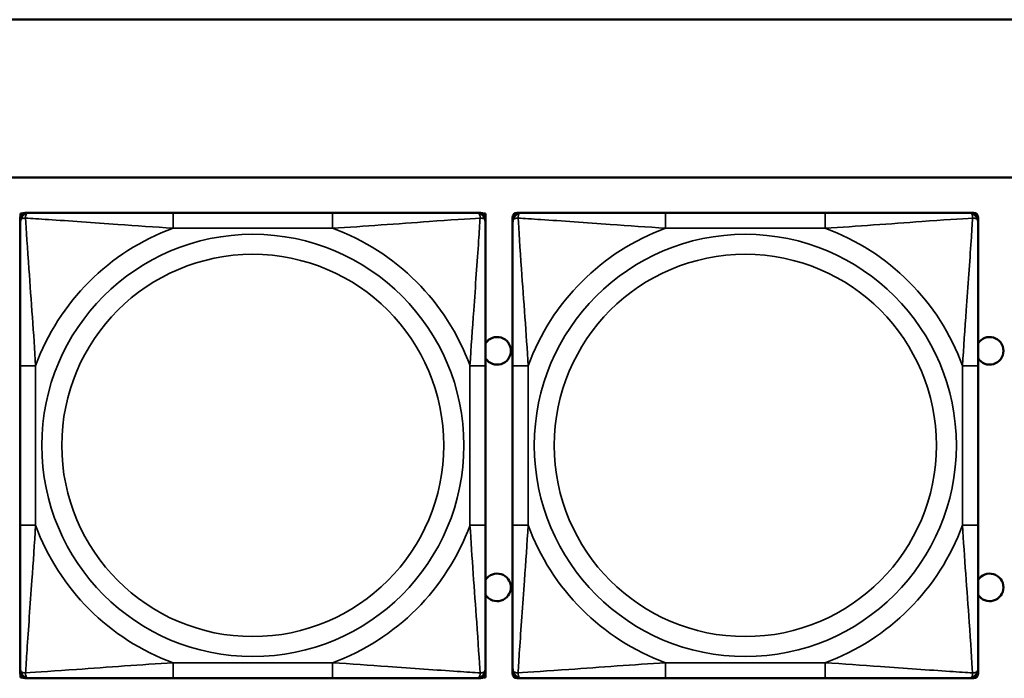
# Model space of a CAD drawing. Header units: inches. Extents: x 3.2 to 29.7, y 5.5 to 19.1.
# Tile 33 of 39: x 24 to 25.3, y 8 to 8.8. Entities that reach past the tile are written whole.
import ezdxf

# ---------------------------------------------------------------- set-up
doc = ezdxf.new("R2010")
doc.units = ezdxf.units.IN
doc.header["$MEASUREMENT"] = 0
doc.layers.add('Visible (ANSI)', color=7, linetype='Continuous', lineweight=50)
doc.layers.add('Visible Narrow (ANSI)', color=7, linetype='Continuous', lineweight=35)

msp = doc.modelspace()

# ---------------------------------------------------------------- linework, layer by layer
at = {"layer": 'Visible (ANSI)'}
for p, q in [((9.0372, 8.794), (28.0372, 8.794)), ((21.5072, 8.594), (26.5422, 8.594)), ((24.0422, 8.548), (24.0442, 8.548)), ((24.0422, 8.5451), (24.0422, 8.548)), ((24.0478, 8.5492), (24.0538, 8.5492)), ((24.4384, 8.5492), (24.2361, 8.5492)), ((24.6207, 8.5492), (24.6266, 8.5492)), ((24.6303, 8.548), (24.6326, 8.548)), ((24.6326, 8.548), (24.6326, 8.3216)), ((24.6728, 8.5492), (24.6788, 8.5492)), ((25.0634, 8.5492), (24.8611, 8.5492)), ((25.2457, 8.5492), (25.2516, 8.5492)), ((24.0419, 8.5374), (24.0419, 8.5433)), ((24.6325, 8.5433), (24.6325, 8.5374)), ((24.6669, 8.5374), (24.6669, 8.5433)), ((25.2575, 8.5433), (25.2575, 8.5374)), ((24.0419, 8.3551), (24.0419, 8.1528)), ((24.6325, 8.1528), (24.6325, 8.3551)), ((24.6669, 8.3551), (24.6669, 8.1528)), ((25.2575, 8.1528), (25.2575, 8.3551)), ((24.6325, 8.3216), (24.6326, 8.3216)), ((24.6326, 8.3216), (24.6326, 8.1641)), ((24.6326, 8.1641), (24.6325, 8.1641)), ((24.6326, 8.1641), (24.6326, 7.9597)), ((24.0419, 7.9646), (24.0419, 7.9705)), ((24.0422, 7.9597), (24.0422, 7.9628)), ((24.0446, 7.9597), (24.0422, 7.9597)), ((24.6326, 7.9597), (24.6299, 7.9597)), ((24.6325, 7.9705), (24.6325, 7.9646)), ((24.6669, 7.9646), (24.6669, 7.9705)), ((25.2575, 7.9705), (25.2575, 7.9646)), ((24.0538, 7.9587), (24.0478, 7.9587)), ((24.2361, 7.9587), (24.4384, 7.9587)), ((24.6266, 7.9587), (24.6207, 7.9587)), ((24.6788, 7.9587), (24.6728, 7.9587)), ((24.8611, 7.9587), (25.0634, 7.9587)), ((25.2516, 7.9587), (25.2457, 7.9587))]:
    msp.add_line(p, q, dxfattribs=at)
for centre, radius, start, end in [((24.0478, 8.5433), 0.00591, 90, 180), ((24.0538, 8.5374), 0.0118, 90, 180), ((24.6207, 8.5374), 0.0118, 0, 90), ((24.6266, 8.5433), 0.00591, 0, 90), ((24.6728, 8.5433), 0.00591, 90, 180), ((24.6788, 8.5374), 0.0118, 90, 180), ((25.2457, 8.5374), 0.0118, 0, 90), ((25.2516, 8.5433), 0.00591, 0, 90), ((24.6472, 8.374), 0.0175, 213.5649, 146.4351), ((25.2722, 8.374), 0.0175, 212.7123, 147.2877), ((24.6472, 8.074), 0.0175, 213.5649, 146.4351), ((25.2722, 8.074), 0.0175, 212.7123, 147.2877), ((24.0538, 7.9705), 0.0118, 180, 270), ((24.0478, 7.9646), 0.00591, 180, 270), ((24.6207, 7.9705), 0.0118, 270, 0), ((24.6266, 7.9646), 0.00591, 270, 0), ((24.6788, 7.9705), 0.0118, 180, 270), ((24.6728, 7.9646), 0.00591, 180, 270), ((25.2457, 7.9705), 0.0118, 270, 0), ((25.2516, 7.9646), 0.00591, 270, 0)]:
    msp.add_arc(centre, radius, start, end, dxfattribs=at)
for points, knots in [([(24.2361, 8.5492), (24.2124, 8.5492), (24.1884, 8.5492), (24.1651, 8.5492), (24.1344, 8.5492), (24.1035, 8.5492), (24.0803, 8.5492), (24.0682, 8.5492), (24.0586, 8.5492), (24.0538, 8.5492)], [0.2569537, 0.2569537, 0.2569537, 0.2569537, 0.4371919, 0.4371919, 0.4371919, 0.6739428, 0.6739428, 0.6739428, 0.7963818, 0.7963818, 0.7963818, 0.7963818]), ([(24.6207, 8.5492), (24.6149, 8.5492), (24.6025, 8.5492), (24.5872, 8.5492), (24.5638, 8.5492), (24.5347, 8.5492), (24.5056, 8.5492), (24.4834, 8.5492), (24.4608, 8.5492), (24.4384, 8.5492)], [-0.7968224, -0.7968224, -0.7968224, -0.7968224, -0.6514613, -0.6514613, -0.6514613, -0.427691, -0.427691, -0.427691, -0.2569517, -0.2569517, -0.2569517, -0.2569517]), ([(24.8611, 8.5492), (24.8374, 8.5492), (24.8134, 8.5492), (24.7901, 8.5492), (24.7594, 8.5492), (24.7285, 8.5492), (24.7053, 8.5492), (24.6932, 8.5492), (24.6836, 8.5492), (24.6788, 8.5492)], [0.2569537, 0.2569537, 0.2569537, 0.2569537, 0.4371919, 0.4371919, 0.4371919, 0.6739428, 0.6739428, 0.6739428, 0.7963818, 0.7963818, 0.7963818, 0.7963818]), ([(25.2457, 8.5492), (25.2399, 8.5492), (25.2275, 8.5492), (25.2122, 8.5492), (25.1888, 8.5492), (25.1597, 8.5492), (25.1306, 8.5492), (25.1084, 8.5492), (25.0858, 8.5492), (25.0634, 8.5492)], [-0.7968224, -0.7968224, -0.7968224, -0.7968224, -0.6514613, -0.6514613, -0.6514613, -0.427691, -0.427691, -0.427691, -0.2569517, -0.2569517, -0.2569517, -0.2569517]), ([(24.0419, 8.5374), (24.0419, 8.5317), (24.0419, 8.5192), (24.0419, 8.504), (24.0419, 8.4805), (24.0419, 8.4514), (24.0419, 8.4223), (24.0419, 8.4002), (24.0419, 8.3775), (24.0419, 8.3551)], [-0.7968224, -0.7968224, -0.7968224, -0.7968224, -0.6514613, -0.6514613, -0.6514613, -0.427691, -0.427691, -0.427691, -0.2569517, -0.2569517, -0.2569517, -0.2569517]), ([(24.6325, 8.3551), (24.6325, 8.3788), (24.6325, 8.4028), (24.6325, 8.4261), (24.6325, 8.4568), (24.6325, 8.4877), (24.6325, 8.5109), (24.6325, 8.5229), (24.6325, 8.5326), (24.6325, 8.5374)], [0.2569537, 0.2569537, 0.2569537, 0.2569537, 0.4371919, 0.4371919, 0.4371919, 0.6739428, 0.6739428, 0.6739428, 0.7963818, 0.7963818, 0.7963818, 0.7963818]), ([(24.6669, 8.5374), (24.6669, 8.5317), (24.6669, 8.5192), (24.6669, 8.504), (24.6669, 8.4805), (24.6669, 8.4514), (24.6669, 8.4223), (24.6669, 8.4002), (24.6669, 8.3775), (24.6669, 8.3551)], [-0.7968224, -0.7968224, -0.7968224, -0.7968224, -0.6514613, -0.6514613, -0.6514613, -0.427691, -0.427691, -0.427691, -0.2569517, -0.2569517, -0.2569517, -0.2569517]), ([(25.2575, 8.3551), (25.2575, 8.3788), (25.2575, 8.4028), (25.2575, 8.4261), (25.2575, 8.4568), (25.2575, 8.4877), (25.2575, 8.5109), (25.2575, 8.5229), (25.2575, 8.5326), (25.2575, 8.5374)], [0.2569537, 0.2569537, 0.2569537, 0.2569537, 0.4371919, 0.4371919, 0.4371919, 0.6739428, 0.6739428, 0.6739428, 0.7963818, 0.7963818, 0.7963818, 0.7963818]), ([(24.0419, 8.1528), (24.0419, 8.1291), (24.0419, 8.1052), (24.0419, 8.0818), (24.0419, 8.0511), (24.0419, 8.0202), (24.0419, 7.997), (24.0419, 7.985), (24.0419, 7.9753), (24.0419, 7.9705)], [0.2569537, 0.2569537, 0.2569537, 0.2569537, 0.4371919, 0.4371919, 0.4371919, 0.6739428, 0.6739428, 0.6739428, 0.7963818, 0.7963818, 0.7963818, 0.7963818]), ([(24.6325, 7.9705), (24.6325, 7.9762), (24.6325, 7.9887), (24.6325, 8.0039), (24.6325, 8.0274), (24.6325, 8.0565), (24.6325, 8.0856), (24.6325, 8.1077), (24.6325, 8.1304), (24.6325, 8.1528)], [-0.7968224, -0.7968224, -0.7968224, -0.7968224, -0.6514613, -0.6514613, -0.6514613, -0.427691, -0.427691, -0.427691, -0.2569517, -0.2569517, -0.2569517, -0.2569517]), ([(24.6669, 8.1528), (24.6669, 8.1291), (24.6669, 8.1052), (24.6669, 8.0818), (24.6669, 8.0511), (24.6669, 8.0202), (24.6669, 7.997), (24.6669, 7.985), (24.6669, 7.9753), (24.6669, 7.9705)], [0.2569537, 0.2569537, 0.2569537, 0.2569537, 0.4371919, 0.4371919, 0.4371919, 0.6739428, 0.6739428, 0.6739428, 0.7963818, 0.7963818, 0.7963818, 0.7963818]), ([(25.2575, 7.9705), (25.2575, 7.9762), (25.2575, 7.9887), (25.2575, 8.0039), (25.2575, 8.0274), (25.2575, 8.0565), (25.2575, 8.0856), (25.2575, 8.1077), (25.2575, 8.1304), (25.2575, 8.1528)], [-0.7968224, -0.7968224, -0.7968224, -0.7968224, -0.6514613, -0.6514613, -0.6514613, -0.427691, -0.427691, -0.427691, -0.2569517, -0.2569517, -0.2569517, -0.2569517]), ([(24.0538, 7.9587), (24.0595, 7.9587), (24.072, 7.9587), (24.0872, 7.9587), (24.1106, 7.9587), (24.1397, 7.9587), (24.1688, 7.9587), (24.191, 7.9587), (24.2137, 7.9587), (24.2361, 7.9587)], [-0.7968224, -0.7968224, -0.7968224, -0.7968224, -0.6514613, -0.6514613, -0.6514613, -0.427691, -0.427691, -0.427691, -0.2569517, -0.2569517, -0.2569517, -0.2569517]), ([(24.4384, 7.9587), (24.462, 7.9587), (24.486, 7.9587), (24.5094, 7.9587), (24.5401, 7.9587), (24.5709, 7.9587), (24.5942, 7.9587), (24.6062, 7.9587), (24.6158, 7.9587), (24.6207, 7.9587)], [0.2569537, 0.2569537, 0.2569537, 0.2569537, 0.4371919, 0.4371919, 0.4371919, 0.6739428, 0.6739428, 0.6739428, 0.7963818, 0.7963818, 0.7963818, 0.7963818]), ([(24.6788, 7.9587), (24.6845, 7.9587), (24.697, 7.9587), (24.7122, 7.9587), (24.7356, 7.9587), (24.7647, 7.9587), (24.7938, 7.9587), (24.816, 7.9587), (24.8387, 7.9587), (24.8611, 7.9587)], [-0.7968224, -0.7968224, -0.7968224, -0.7968224, -0.6514613, -0.6514613, -0.6514613, -0.427691, -0.427691, -0.427691, -0.2569517, -0.2569517, -0.2569517, -0.2569517]), ([(25.0634, 7.9587), (25.087, 7.9587), (25.111, 7.9587), (25.1344, 7.9587), (25.1651, 7.9587), (25.1959, 7.9587), (25.2192, 7.9587), (25.2312, 7.9587), (25.2408, 7.9587), (25.2457, 7.9587)], [0.2569537, 0.2569537, 0.2569537, 0.2569537, 0.4371919, 0.4371919, 0.4371919, 0.6739428, 0.6739428, 0.6739428, 0.7963818, 0.7963818, 0.7963818, 0.7963818])]:
    msp.add_open_spline(points, degree=3, knots=knots, dxfattribs=at)
at = {"layer": 'Visible Narrow (ANSI)'}
for p, q in [((24.2361, 8.5492), (24.2361, 8.5295)), ((24.4384, 8.5492), (24.4384, 8.5295)), ((24.8611, 8.5492), (24.8611, 8.5295)), ((25.0634, 8.5492), (25.0634, 8.5295)), ((24.2361, 8.5295), (24.4384, 8.5295)), ((24.8611, 8.5295), (25.0634, 8.5295)), ((24.0419, 8.3551), (24.0616, 8.3551)), ((24.0616, 8.1528), (24.0616, 8.3551)), ((24.6128, 8.3551), (24.6128, 8.1528)), ((24.6325, 8.3551), (24.6128, 8.3551)), ((24.6669, 8.3551), (24.6866, 8.3551)), ((24.6866, 8.1528), (24.6866, 8.3551)), ((25.2378, 8.3551), (25.2378, 8.1528)), ((25.2575, 8.3551), (25.2378, 8.3551)), ((24.0419, 8.1528), (24.0616, 8.1528)), ((24.6325, 8.1528), (24.6128, 8.1528)), ((24.6669, 8.1528), (24.6866, 8.1528)), ((25.2575, 8.1528), (25.2378, 8.1528)), ((24.4384, 7.9784), (24.2361, 7.9784)), ((24.2361, 7.9587), (24.2361, 7.9784)), ((24.4384, 7.9587), (24.4384, 7.9784)), ((25.0634, 7.9784), (24.8611, 7.9784)), ((24.8611, 7.9587), (24.8611, 7.9784)), ((25.0634, 7.9587), (25.0634, 7.9784))]:
    msp.add_line(p, q, dxfattribs=at)
for centre, radius in [((24.3372, 8.254), 0.2678), ((24.9622, 8.254), 0.2678), ((24.3372, 8.254), 0.2424), ((24.9622, 8.254), 0.2424)]:
    msp.add_circle(centre, radius, dxfattribs=at)
for centre, start, end in [((24.3372, 8.254), 110.1547, 159.8453), ((24.3372, 8.254), 20.1547, 69.8453), ((24.9622, 8.254), 110.1547, 159.8453), ((24.9622, 8.254), 20.1547, 69.8453), ((24.3372, 8.254), 200.1547, 249.8453), ((24.3372, 8.254), 290.1547, 339.8453), ((24.9622, 8.254), 200.1547, 249.8453), ((24.9622, 8.254), 290.1547, 339.8453)]:
    msp.add_arc(centre, 0.2936, start, end, dxfattribs=at)
for points, knots in [([(24.0488, 8.5424), (24.0488, 8.5432), (24.0488, 8.544), (24.0491, 8.5454), (24.0493, 8.5461), (24.0497, 8.547), (24.0499, 8.5473), (24.0502, 8.5477), (24.0503, 8.5479), (24.0507, 8.5482), (24.0509, 8.5483), (24.0514, 8.5487), (24.0518, 8.5489), (24.0527, 8.5492), (24.0532, 8.5492), (24.0538, 8.5492)], [-0.00023197, -0.00023197, -0.00023197, -0.00023197, 0.00913095, 0.00913095, 0.01983142, 0.01983142, 0.02651922, 0.02651922, 0.02986312, 0.02986312, 0.03521335, 0.03521335, 0.04377373, 0.04377373, 0.0532704, 0.0532704, 0.0532704, 0.0532704]), ([(24.6207, 8.5492), (24.6212, 8.5492), (24.6217, 8.5492), (24.6226, 8.5489), (24.623, 8.5487), (24.6236, 8.5483), (24.6238, 8.5482), (24.6241, 8.5479), (24.6242, 8.5477), (24.6245, 8.5473), (24.6247, 8.547), (24.6252, 8.5461), (24.6254, 8.5454), (24.6256, 8.544), (24.6257, 8.5432), (24.6256, 8.5424)], [-0.0532704, -0.0532704, -0.0532704, -0.0532704, -0.04377373, -0.04377373, -0.03521335, -0.03521335, -0.02986312, -0.02986312, -0.02651922, -0.02651922, -0.01983142, -0.01983142, -0.00913095, -0.00913095, 0.00023197, 0.00023197, 0.00023197, 0.00023197]), ([(24.6738, 8.5424), (24.6738, 8.5432), (24.6738, 8.544), (24.6741, 8.5454), (24.6743, 8.5461), (24.6747, 8.547), (24.6749, 8.5473), (24.6752, 8.5477), (24.6753, 8.5479), (24.6757, 8.5482), (24.6759, 8.5483), (24.6764, 8.5487), (24.6768, 8.5489), (24.6777, 8.5492), (24.6782, 8.5492), (24.6788, 8.5492)], [-0.00023197, -0.00023197, -0.00023197, -0.00023197, 0.00913095, 0.00913095, 0.01983142, 0.01983142, 0.02651922, 0.02651922, 0.02986312, 0.02986312, 0.03521335, 0.03521335, 0.04377373, 0.04377373, 0.0532704, 0.0532704, 0.0532704, 0.0532704]), ([(25.2457, 8.5492), (25.2462, 8.5492), (25.2467, 8.5492), (25.2476, 8.5489), (25.248, 8.5487), (25.2486, 8.5483), (25.2488, 8.5482), (25.2491, 8.5479), (25.2492, 8.5477), (25.2495, 8.5473), (25.2497, 8.547), (25.2502, 8.5461), (25.2504, 8.5454), (25.2506, 8.544), (25.2507, 8.5432), (25.2506, 8.5424)], [-0.0532704, -0.0532704, -0.0532704, -0.0532704, -0.04377373, -0.04377373, -0.03521335, -0.03521335, -0.02986312, -0.02986312, -0.02651922, -0.02651922, -0.01983142, -0.01983142, -0.00913095, -0.00913095, 0.00023197, 0.00023197, 0.00023197, 0.00023197]), ([(24.0419, 8.5374), (24.0419, 8.538), (24.042, 8.5385), (24.0423, 8.5393), (24.0424, 8.5397), (24.0428, 8.5403), (24.043, 8.5405), (24.0433, 8.5408), (24.0434, 8.5409), (24.0439, 8.5413), (24.0442, 8.5415), (24.0451, 8.5419), (24.0458, 8.5421), (24.0472, 8.5423), (24.048, 8.5424), (24.0488, 8.5424)], [-0.0532704, -0.0532704, -0.0532704, -0.0532704, -0.04377373, -0.04377373, -0.03521335, -0.03521335, -0.02986312, -0.02986312, -0.02651922, -0.02651922, -0.01983142, -0.01983142, -0.00913095, -0.00913095, 0.00023197, 0.00023197, 0.00023197, 0.00023197]), ([(24.0616, 8.3551), (24.0592, 8.3956), (24.0559, 8.4379), (24.0513, 8.5036), (24.0497, 8.528), (24.0488, 8.5424)], [0.2569517, 0.2569517, 0.2569517, 0.2569517, 0.5559983, 0.5559983, 0.7482818, 0.7482818, 0.7482818, 0.7482818]), ([(24.0488, 8.5424), (24.0564, 8.5419), (24.0665, 8.5412), (24.1035, 8.5388), (24.1352, 8.5365), (24.1895, 8.5326), (24.2127, 8.531), (24.2361, 8.5295)], [-0.7478145, -0.7478145, -0.7478145, -0.7478145, -0.6493253, -0.6493253, -0.427691, -0.427691, -0.2569537, -0.2569537, -0.2569537, -0.2569537]), ([(24.4384, 8.5295), (24.4788, 8.5319), (24.5212, 8.5352), (24.5869, 8.5398), (24.6113, 8.5415), (24.6256, 8.5424)], [0.2569517, 0.2569517, 0.2569517, 0.2569517, 0.5559983, 0.5559983, 0.7482818, 0.7482818, 0.7482818, 0.7482818]), ([(24.6256, 8.5424), (24.6252, 8.5347), (24.6245, 8.5247), (24.622, 8.4877), (24.6197, 8.456), (24.6159, 8.4017), (24.6142, 8.3785), (24.6128, 8.3551)], [-0.7478145, -0.7478145, -0.7478145, -0.7478145, -0.6493253, -0.6493253, -0.427691, -0.427691, -0.2569537, -0.2569537, -0.2569537, -0.2569537]), ([(24.6256, 8.5424), (24.6265, 8.5424), (24.6272, 8.5423), (24.6287, 8.5421), (24.6293, 8.5419), (24.6303, 8.5415), (24.6306, 8.5413), (24.631, 8.5409), (24.6311, 8.5408), (24.6314, 8.5405), (24.6316, 8.5403), (24.632, 8.5397), (24.6322, 8.5393), (24.6324, 8.5385), (24.6325, 8.538), (24.6325, 8.5374)], [-0.00023197, -0.00023197, -0.00023197, -0.00023197, 0.00913095, 0.00913095, 0.01983142, 0.01983142, 0.02651922, 0.02651922, 0.02986312, 0.02986312, 0.03521335, 0.03521335, 0.04377373, 0.04377373, 0.0532704, 0.0532704, 0.0532704, 0.0532704]), ([(24.6669, 8.5374), (24.6669, 8.538), (24.667, 8.5385), (24.6673, 8.5393), (24.6674, 8.5397), (24.6678, 8.5403), (24.668, 8.5405), (24.6683, 8.5408), (24.6684, 8.5409), (24.6689, 8.5413), (24.6692, 8.5415), (24.6701, 8.5419), (24.6708, 8.5421), (24.6722, 8.5423), (24.673, 8.5424), (24.6738, 8.5424)], [-0.0532704, -0.0532704, -0.0532704, -0.0532704, -0.04377373, -0.04377373, -0.03521335, -0.03521335, -0.02986312, -0.02986312, -0.02651922, -0.02651922, -0.01983142, -0.01983142, -0.00913095, -0.00913095, 0.00023197, 0.00023197, 0.00023197, 0.00023197]), ([(24.6866, 8.3551), (24.6842, 8.3956), (24.6809, 8.4379), (24.6763, 8.5036), (24.6747, 8.528), (24.6738, 8.5424)], [0.2569517, 0.2569517, 0.2569517, 0.2569517, 0.5559983, 0.5559983, 0.7482818, 0.7482818, 0.7482818, 0.7482818]), ([(24.6738, 8.5424), (24.6814, 8.5419), (24.6915, 8.5412), (24.7285, 8.5388), (24.7602, 8.5365), (24.8145, 8.5326), (24.8377, 8.531), (24.8611, 8.5295)], [-0.7478145, -0.7478145, -0.7478145, -0.7478145, -0.6493253, -0.6493253, -0.427691, -0.427691, -0.2569537, -0.2569537, -0.2569537, -0.2569537]), ([(25.0634, 8.5295), (25.1038, 8.5319), (25.1462, 8.5352), (25.2119, 8.5398), (25.2363, 8.5415), (25.2506, 8.5424)], [0.2569517, 0.2569517, 0.2569517, 0.2569517, 0.5559983, 0.5559983, 0.7482818, 0.7482818, 0.7482818, 0.7482818]), ([(25.2506, 8.5424), (25.2502, 8.5347), (25.2495, 8.5247), (25.247, 8.4877), (25.2447, 8.456), (25.2409, 8.4017), (25.2392, 8.3785), (25.2378, 8.3551)], [-0.7478145, -0.7478145, -0.7478145, -0.7478145, -0.6493253, -0.6493253, -0.427691, -0.427691, -0.2569537, -0.2569537, -0.2569537, -0.2569537]), ([(25.2506, 8.5424), (25.2515, 8.5424), (25.2522, 8.5423), (25.2537, 8.5421), (25.2543, 8.5419), (25.2553, 8.5415), (25.2556, 8.5413), (25.256, 8.5409), (25.2561, 8.5408), (25.2564, 8.5405), (25.2566, 8.5403), (25.257, 8.5397), (25.2572, 8.5393), (25.2574, 8.5385), (25.2575, 8.538), (25.2575, 8.5374)], [-0.00023197, -0.00023197, -0.00023197, -0.00023197, 0.00913095, 0.00913095, 0.01983142, 0.01983142, 0.02651922, 0.02651922, 0.02986312, 0.02986312, 0.03521335, 0.03521335, 0.04377373, 0.04377373, 0.0532704, 0.0532704, 0.0532704, 0.0532704]), ([(24.0488, 7.9655), (24.0493, 7.9732), (24.0499, 7.9832), (24.0524, 8.0202), (24.0547, 8.052), (24.0586, 8.1062), (24.0602, 8.1294), (24.0616, 8.1528)], [-0.7478145, -0.7478145, -0.7478145, -0.7478145, -0.6493253, -0.6493253, -0.427691, -0.427691, -0.2569537, -0.2569537, -0.2569537, -0.2569537]), ([(24.6128, 8.1528), (24.6152, 8.1123), (24.6185, 8.07), (24.6231, 8.0043), (24.6247, 7.9799), (24.6256, 7.9655)], [0.2569517, 0.2569517, 0.2569517, 0.2569517, 0.5559983, 0.5559983, 0.7482818, 0.7482818, 0.7482818, 0.7482818]), ([(24.6738, 7.9655), (24.6743, 7.9732), (24.6749, 7.9832), (24.6774, 8.0202), (24.6797, 8.052), (24.6836, 8.1062), (24.6852, 8.1294), (24.6866, 8.1528)], [-0.7478145, -0.7478145, -0.7478145, -0.7478145, -0.6493253, -0.6493253, -0.427691, -0.427691, -0.2569537, -0.2569537, -0.2569537, -0.2569537]), ([(25.2378, 8.1528), (25.2402, 8.1123), (25.2435, 8.07), (25.2481, 8.0043), (25.2497, 7.9799), (25.2506, 7.9655)], [0.2569517, 0.2569517, 0.2569517, 0.2569517, 0.5559983, 0.5559983, 0.7482818, 0.7482818, 0.7482818, 0.7482818]), ([(24.2361, 7.9784), (24.1956, 7.976), (24.1532, 7.9727), (24.0876, 7.9681), (24.0631, 7.9664), (24.0488, 7.9655)], [0.2569517, 0.2569517, 0.2569517, 0.2569517, 0.5559983, 0.5559983, 0.7482818, 0.7482818, 0.7482818, 0.7482818]), ([(24.6256, 7.9655), (24.618, 7.966), (24.608, 7.9667), (24.5709, 7.9691), (24.5392, 7.9714), (24.485, 7.9753), (24.4617, 7.977), (24.4384, 7.9784)], [-0.7478145, -0.7478145, -0.7478145, -0.7478145, -0.6493253, -0.6493253, -0.427691, -0.427691, -0.2569537, -0.2569537, -0.2569537, -0.2569537]), ([(24.8611, 7.9784), (24.8206, 7.976), (24.7782, 7.9727), (24.7126, 7.9681), (24.6881, 7.9664), (24.6738, 7.9655)], [0.2569517, 0.2569517, 0.2569517, 0.2569517, 0.5559983, 0.5559983, 0.7482818, 0.7482818, 0.7482818, 0.7482818]), ([(25.2506, 7.9655), (25.243, 7.966), (25.233, 7.9667), (25.1959, 7.9691), (25.1642, 7.9714), (25.11, 7.9753), (25.0867, 7.977), (25.0634, 7.9784)], [-0.7478145, -0.7478145, -0.7478145, -0.7478145, -0.6493253, -0.6493253, -0.427691, -0.427691, -0.2569537, -0.2569537, -0.2569537, -0.2569537]), ([(24.0488, 7.9655), (24.048, 7.9655), (24.0472, 7.9656), (24.0458, 7.9658), (24.0451, 7.966), (24.0442, 7.9664), (24.0439, 7.9666), (24.0434, 7.967), (24.0433, 7.9671), (24.043, 7.9674), (24.0428, 7.9676), (24.0424, 7.9682), (24.0423, 7.9686), (24.042, 7.9695), (24.0419, 7.97), (24.0419, 7.9705)], [-0.00023197, -0.00023197, -0.00023197, -0.00023197, 0.00913095, 0.00913095, 0.01983142, 0.01983142, 0.02651922, 0.02651922, 0.02986312, 0.02986312, 0.03521335, 0.03521335, 0.04377373, 0.04377373, 0.0532704, 0.0532704, 0.0532704, 0.0532704]), ([(24.0538, 7.9587), (24.0532, 7.9587), (24.0527, 7.9587), (24.0518, 7.959), (24.0514, 7.9592), (24.0509, 7.9596), (24.0507, 7.9597), (24.0503, 7.96), (24.0502, 7.9602), (24.0499, 7.9606), (24.0497, 7.9609), (24.0493, 7.9618), (24.0491, 7.9625), (24.0488, 7.9639), (24.0488, 7.9647), (24.0488, 7.9655)], [-0.0532704, -0.0532704, -0.0532704, -0.0532704, -0.04377373, -0.04377373, -0.03521335, -0.03521335, -0.02986312, -0.02986312, -0.02651922, -0.02651922, -0.01983142, -0.01983142, -0.00913095, -0.00913095, 0.00023197, 0.00023197, 0.00023197, 0.00023197]), ([(24.6256, 7.9655), (24.6257, 7.9647), (24.6256, 7.9639), (24.6254, 7.9625), (24.6252, 7.9618), (24.6247, 7.9609), (24.6245, 7.9606), (24.6242, 7.9602), (24.6241, 7.96), (24.6238, 7.9597), (24.6236, 7.9596), (24.623, 7.9592), (24.6226, 7.959), (24.6217, 7.9587), (24.6212, 7.9587), (24.6207, 7.9587)], [-0.00023197, -0.00023197, -0.00023197, -0.00023197, 0.00913095, 0.00913095, 0.01983142, 0.01983142, 0.02651922, 0.02651922, 0.02986312, 0.02986312, 0.03521335, 0.03521335, 0.04377373, 0.04377373, 0.0532704, 0.0532704, 0.0532704, 0.0532704]), ([(24.6325, 7.9705), (24.6325, 7.97), (24.6324, 7.9695), (24.6322, 7.9686), (24.632, 7.9682), (24.6316, 7.9676), (24.6314, 7.9674), (24.6311, 7.9671), (24.631, 7.967), (24.6306, 7.9666), (24.6303, 7.9664), (24.6293, 7.966), (24.6287, 7.9658), (24.6272, 7.9656), (24.6265, 7.9655), (24.6256, 7.9655)], [-0.0532704, -0.0532704, -0.0532704, -0.0532704, -0.04377373, -0.04377373, -0.03521335, -0.03521335, -0.02986312, -0.02986312, -0.02651922, -0.02651922, -0.01983142, -0.01983142, -0.00913095, -0.00913095, 0.00023197, 0.00023197, 0.00023197, 0.00023197]), ([(24.6738, 7.9655), (24.673, 7.9655), (24.6722, 7.9656), (24.6708, 7.9658), (24.6701, 7.966), (24.6692, 7.9664), (24.6689, 7.9666), (24.6684, 7.967), (24.6683, 7.9671), (24.668, 7.9674), (24.6678, 7.9676), (24.6674, 7.9682), (24.6673, 7.9686), (24.667, 7.9695), (24.6669, 7.97), (24.6669, 7.9705)], [-0.00023197, -0.00023197, -0.00023197, -0.00023197, 0.00913095, 0.00913095, 0.01983142, 0.01983142, 0.02651922, 0.02651922, 0.02986312, 0.02986312, 0.03521335, 0.03521335, 0.04377373, 0.04377373, 0.0532704, 0.0532704, 0.0532704, 0.0532704]), ([(24.6788, 7.9587), (24.6782, 7.9587), (24.6777, 7.9587), (24.6768, 7.959), (24.6764, 7.9592), (24.6759, 7.9596), (24.6757, 7.9597), (24.6753, 7.96), (24.6752, 7.9602), (24.6749, 7.9606), (24.6747, 7.9609), (24.6743, 7.9618), (24.6741, 7.9625), (24.6738, 7.9639), (24.6738, 7.9647), (24.6738, 7.9655)], [-0.0532704, -0.0532704, -0.0532704, -0.0532704, -0.04377373, -0.04377373, -0.03521335, -0.03521335, -0.02986312, -0.02986312, -0.02651922, -0.02651922, -0.01983142, -0.01983142, -0.00913095, -0.00913095, 0.00023197, 0.00023197, 0.00023197, 0.00023197]), ([(25.2506, 7.9655), (25.2507, 7.9647), (25.2506, 7.9639), (25.2504, 7.9625), (25.2502, 7.9618), (25.2497, 7.9609), (25.2495, 7.9606), (25.2492, 7.9602), (25.2491, 7.96), (25.2488, 7.9597), (25.2486, 7.9596), (25.248, 7.9592), (25.2476, 7.959), (25.2467, 7.9587), (25.2462, 7.9587), (25.2457, 7.9587)], [-0.00023197, -0.00023197, -0.00023197, -0.00023197, 0.00913095, 0.00913095, 0.01983142, 0.01983142, 0.02651922, 0.02651922, 0.02986312, 0.02986312, 0.03521335, 0.03521335, 0.04377373, 0.04377373, 0.0532704, 0.0532704, 0.0532704, 0.0532704]), ([(25.2575, 7.9705), (25.2575, 7.97), (25.2574, 7.9695), (25.2572, 7.9686), (25.257, 7.9682), (25.2566, 7.9676), (25.2564, 7.9674), (25.2561, 7.9671), (25.256, 7.967), (25.2556, 7.9666), (25.2553, 7.9664), (25.2543, 7.966), (25.2537, 7.9658), (25.2522, 7.9656), (25.2515, 7.9655), (25.2506, 7.9655)], [-0.0532704, -0.0532704, -0.0532704, -0.0532704, -0.04377373, -0.04377373, -0.03521335, -0.03521335, -0.02986312, -0.02986312, -0.02651922, -0.02651922, -0.01983142, -0.01983142, -0.00913095, -0.00913095, 0.00023197, 0.00023197, 0.00023197, 0.00023197])]:
    msp.add_open_spline(points, degree=3, knots=knots, dxfattribs=at)

doc.saveas('drawing.dxf')
